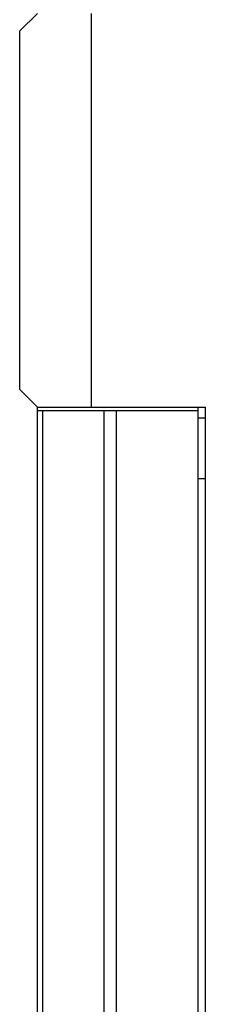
# Model space of a CAD drawing. Header units: millimetres. Extents: x 44 to 322, y 46 to 244.
# Tile 8 of 39: x 67.71 to 70.31, y 143.46 to 157.21. Entities that reach past the tile are written whole.
import ezdxf

# ---------------------------------------------------------------- set-up
doc = ezdxf.new("R2010")
doc.units = ezdxf.units.MM
doc.header["$LTSCALE"] = 23.1
doc.layers.add('00_COMPONENTS', color=7, linetype='CONTINUOUS')

msp = doc.modelspace()

# ---------------------------------------------------------------- linework, layer by layer
at = {"layer": '00_COMPONENTS'}
for p, q in [((67.9622, 157.3017), (67.7122, 157.0517)), ((68.7122, 157.3017), (68.7122, 151.8017)), ((67.7122, 157.0517), (67.7122, 152.0517)), ((67.7122, 152.0517), (67.9622, 151.8017)), ((67.9622, 139.1715), (67.9622, 151.8017)), ((67.9622, 151.8017), (70.3122, 151.8017)), ((67.9622, 151.7517), (70.2122, 151.7517)), ((68.0354, 138.9697), (68.0354, 151.7517)), ((68.889, 151.7517), (68.889, 136.3749)), ((69.0658, 151.7517), (69.0658, 136.3017)), ((70.2122, 136.3017), (70.2122, 151.8017)), ((70.3122, 136.3017), (70.3122, 151.8017)), ((70.2122, 151.6517), (70.3122, 151.6517)), ((70.2122, 150.8017), (70.3122, 150.8017))]:
    msp.add_line(p, q, dxfattribs=at)

doc.saveas('drawing.dxf')
